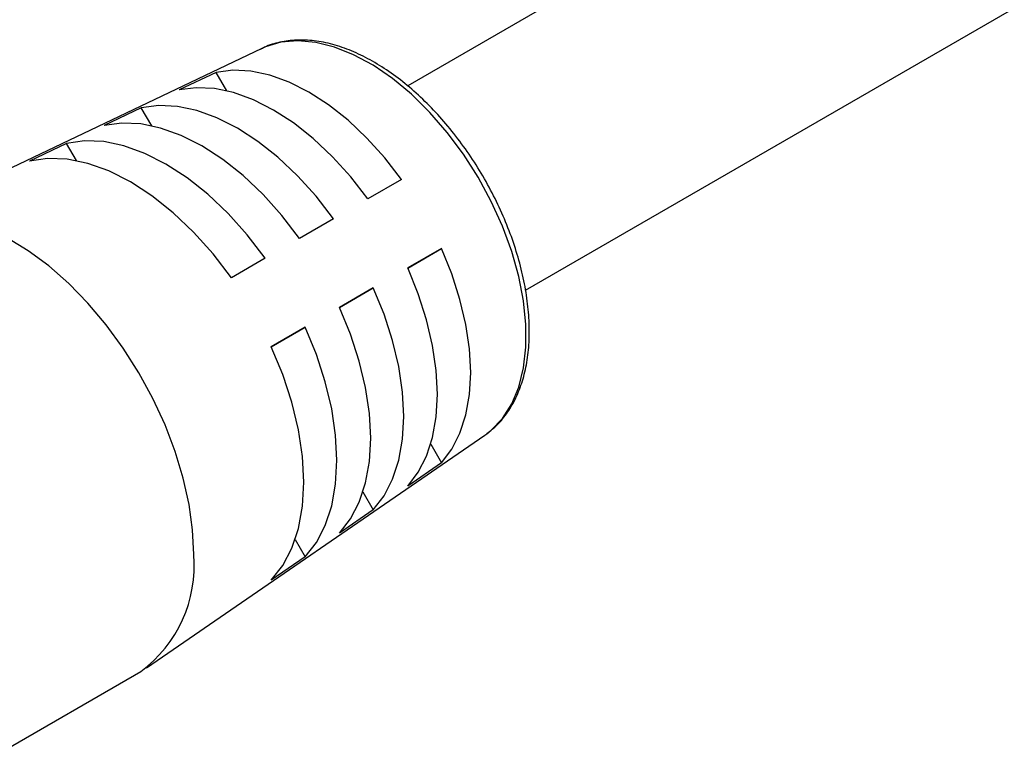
# Model space of a CAD drawing. Header units: millimetres. Extents: x 13 to 546, y 13 to 419.
# Tile 18 of 19: x 423 to 463, y 310 to 339. Entities that reach past the tile are written whole.
import ezdxf

# ---------------------------------------------------------------- set-up
doc = ezdxf.new("R2010")
doc.units = ezdxf.units.MM
doc.header["$LTSCALE"] = 2

msp = doc.modelspace()

# ---------------------------------------------------------------- linework, layer by layer
for p, q in [((506.072, 375.083), (438.955, 336.337)), ((443.647, 328.192), (510.772, 366.942)), ((433.137, 337.822), (418.355, 330.783)), ((431.321, 336.873), (429.841, 336.171)), ((431.748, 336.134), (431.321, 336.873)), ((428.339, 335.457), (426.859, 334.755)), ((428.751, 334.745), (428.339, 335.457)), ((425.357, 334.041), (423.878, 333.338)), ((425.754, 333.354), (425.357, 334.041)), ((438.714, 332.606), (437.365, 331.827)), ((435.996, 331.037), (434.648, 330.258)), ((440.302, 329.854), (438.954, 329.076)), ((438.954, 329.075), (440.302, 329.854)), ((433.279, 329.468), (431.93, 328.69)), ((437.585, 328.285), (436.236, 327.507)), ((436.237, 327.507), (437.585, 328.285)), ((434.868, 326.717), (433.519, 325.938)), ((433.519, 325.938), (434.868, 326.717)), ((428.543, 313.134), (442.032, 322.415)), ((442.032, 322.415), (442.103, 322.465)), ((439.875, 322.057), (440.302, 321.317)), ((440.302, 321.317), (438.954, 320.387)), ((437.173, 320.156), (437.585, 319.443)), ((437.585, 319.443), (436.236, 318.513)), ((434.47, 318.257), (434.868, 317.569)), ((434.868, 317.569), (433.519, 316.639)), ((422.606, 309.694), (428.315, 312.99))]:
    msp.add_line(p, q)
at = {"flags": 128}
for points in [[(442.103, 322.465), (442.286, 322.611), (442.734, 323.083), (443.101, 323.66), (443.381, 324.333), (443.57, 325.092), (443.665, 325.925), (443.665, 326.821), (443.57, 327.764), (443.381, 328.741), (443.101, 329.738), (442.734, 330.738), (442.286, 331.727), (441.764, 332.69), (441.175, 333.613), (440.529, 334.48), (439.835, 335.28), (439.104, 336), (438.347, 336.628), (437.575, 337.156), (436.8, 337.576), (436.034, 337.881), (435.288, 338.067), (434.574, 338.13), (433.903, 338.07), (433.284, 337.887), (433.137, 337.822)], [(438.714, 332.606), (438.043, 333.467), (437.327, 334.257), (436.576, 334.963), (435.803, 335.575), (435.017, 336.084), (434.232, 336.482), (433.459, 336.763), (432.708, 336.923), (431.992, 336.96), (431.321, 336.873)], [(437.365, 331.827), (436.683, 332.706), (435.954, 333.511), (435.191, 334.231), (434.403, 334.855), (433.603, 335.373), (432.804, 335.778), (432.016, 336.064), (431.252, 336.226), (430.524, 336.261), (429.841, 336.171)], [(435.996, 331.037), (435.303, 331.933), (434.561, 332.754), (433.784, 333.488), (432.982, 334.124), (432.168, 334.652), (431.354, 335.064), (430.552, 335.354), (429.774, 335.517), (429.033, 335.552), (428.339, 335.457)], [(434.648, 330.258), (433.943, 331.171), (433.189, 332.008), (432.398, 332.756), (431.582, 333.403), (430.754, 333.941), (429.925, 334.36), (429.109, 334.655), (428.318, 334.82), (427.565, 334.853), (426.859, 334.755)], [(433.279, 329.468), (432.562, 330.398), (431.796, 331.251), (430.991, 332.013), (430.161, 332.672), (429.318, 333.219), (428.475, 333.646), (427.645, 333.945), (426.84, 334.112), (426.074, 334.144), (425.357, 334.041)], [(431.93, 328.69), (431.202, 329.637), (430.423, 330.505), (429.606, 331.281), (428.761, 331.952), (427.904, 332.509), (427.047, 332.942), (426.202, 333.245), (425.384, 333.414), (424.606, 333.445), (423.878, 333.338)], [(430.428, 317.66), (430.381, 318.637), (430.241, 319.655), (430.009, 320.701), (429.688, 321.762), (429.283, 322.824), (428.799, 323.873), (428.243, 324.895), (427.62, 325.877), (426.94, 326.806), (426.212, 327.67), (425.445, 328.458), (424.648, 329.16), (423.833, 329.766), (423.01, 330.268), (422.189, 330.66), (421.382, 330.937), (420.599, 331.096), (419.85, 331.133), (419.145, 331.049), (418.493, 330.845), (418.116, 330.657)], [(440.302, 321.317), (440.713, 321.855), (441.039, 322.494), (441.276, 323.224), (441.419, 324.034), (441.467, 324.913), (441.419, 325.848), (441.276, 326.824), (441.039, 327.827), (440.713, 328.842), (440.302, 329.854)], [(438.954, 320.387), (439.374, 320.933), (439.707, 321.582), (439.949, 322.324), (440.095, 323.149), (440.144, 324.044), (440.095, 324.996), (439.949, 325.99), (439.707, 327.012), (439.374, 328.045), (438.954, 329.076)], [(437.585, 319.443), (438.014, 319.997), (438.355, 320.656), (438.602, 321.411), (438.751, 322.251), (438.801, 323.162), (438.751, 324.131), (438.602, 325.144), (438.355, 326.184), (438.014, 327.237), (437.585, 328.285)], [(436.236, 318.513), (436.674, 319.074), (437.022, 319.744), (437.275, 320.512), (437.427, 321.366), (437.479, 322.293), (437.427, 323.279), (437.275, 324.31), (437.022, 325.369), (436.674, 326.44), (436.236, 327.507)], [(434.868, 317.569), (435.315, 318.138), (435.67, 318.819), (435.928, 319.599), (436.084, 320.467), (436.136, 321.411), (436.084, 322.414), (435.928, 323.463), (435.67, 324.541), (435.315, 325.631), (434.868, 326.717)], [(433.519, 316.639), (433.975, 317.216), (434.338, 317.907), (434.601, 318.699), (434.76, 319.582), (434.813, 320.541), (434.76, 321.562), (434.601, 322.629), (434.338, 323.725), (433.975, 324.834), (433.519, 325.938)]]:
    msp.add_lwpolyline(points, dxfattribs=at)
msp.add_arc((425.185, 317.219), 5.262, 306.5066, 4.8056)
msp.add_open_spline([(442.107, 322.477), (442.25, 322.589), (442.559, 322.83), (442.947, 323.315), (443.285, 323.898), (443.541, 324.566), (443.716, 325.307), (443.805, 326.112), (443.806, 326.971), (443.72, 327.869), (443.549, 328.795), (443.296, 329.736), (442.965, 330.68), (442.559, 331.614), (442.086, 332.526), (441.551, 333.405), (440.961, 334.24), (440.324, 335.018), (439.647, 335.731), (438.939, 336.369), (438.207, 336.922), (437.462, 337.384), (436.711, 337.746), (435.964, 338.002), (435.232, 338.147), (434.525, 338.178), (433.862, 338.086), (433.377, 337.951), (433.137, 337.813), (433.082, 337.781)], degree=3, knots=[0, 0, 0, 0, 0.031653, 0.068283, 0.105291, 0.142838, 0.180888, 0.219286, 0.257861, 0.296482, 0.335072, 0.373614, 0.412109, 0.450568, 0.489004, 0.527436, 0.565879, 0.604346, 0.642855, 0.681424, 0.720069, 0.758796, 0.797599, 0.836426, 0.87515, 0.913587, 0.951528, 0.988855, 1, 1, 1, 1])

doc.saveas('drawing.dxf')
